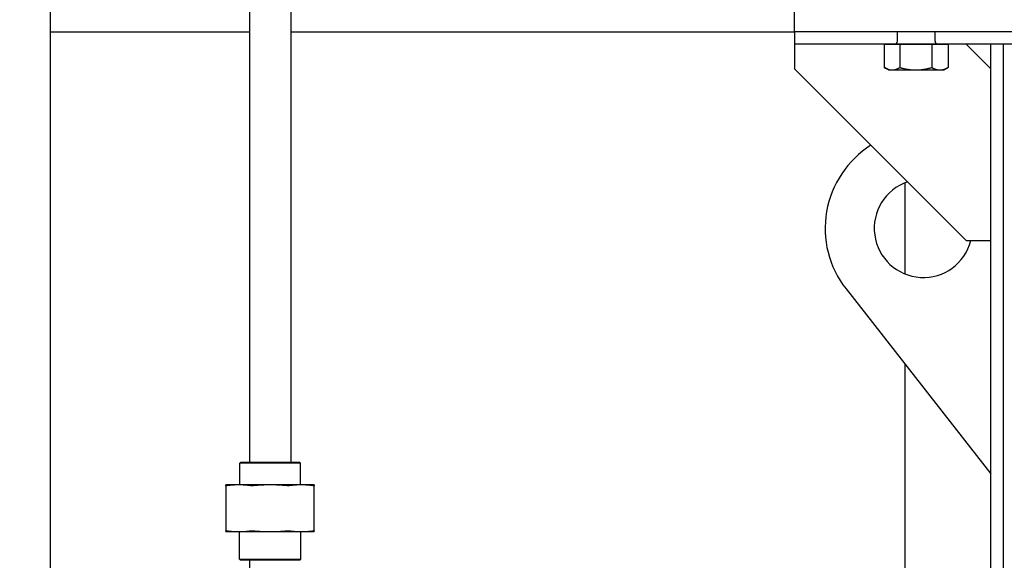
# Model space of a CAD drawing. Header units: inches. Extents: x 24 to 1128, y -69 to 748.
# Tile 78 of 256: x 132 to 152, y 240 to 251. Entities that reach past the tile are written whole.
import ezdxf

# ---------------------------------------------------------------- set-up
doc = ezdxf.new("R2010")
doc.units = ezdxf.units.IN
doc.header["$LTSCALE"] = 32
doc.header["$MEASUREMENT"] = 0
doc.layers.add('Dimension (ANSI)', color=7, linetype='Continuous', lineweight=25)
doc.layers.add('Visible (ANSI)', color=7, linetype='Continuous', lineweight=30)
doc.styles.add('Note Text (ANSI)', font='tahoma.ttf')
doc.dimstyles.new('SB Fraction-16 (ANSI)', dxfattribs={"dimscale": 32, "dimtxt": 0.125, "dimasz": 0.098425, "dimexe": 0.125, "dimexo": 0.0625, "dimgap": 0.031496, "dimtad": 0, "dimtih": 1, "dimtoh": 1, "dimdec": 4, "dimrnd": 1e-08, "dimzin": 0, "dimdsep": 46, "dimlunit": 5, "dimtxsty": 'Note Text (ANSI)', "dimcen": 0.09, "dimdle": 0.393701, "dimclrd": 256, "dimclre": 256, "dimclrt": 256, "dimadec": 0, "dimazin": 3, "dimtfac": 0.96, "dimtofl": 0, "dimtmove": 0, "dimatfit": 3, "dimfxl": 1, "dimfrac": 2, "dimtolj": 1, "dimtzin": 12, "dimlwd": -1, "dimlwe": -1, "dimarcsym": 0})

# ---------------------------------------------------------------- blocks, each defined once
blk = doc.blocks.new('*D15')
at = {"layer": 'Defpoints', "color": 0, "transparency": 16777216}
for p in [(152.29, 475.484), (60.957, 155.772), (120.165, 155.772)]:
    blk.add_point(p, dxfattribs=at)
at = {"layer": 'Dimension (ANSI)', "transparency": 16777216}
for p, q in [((150.29, 475.484), (56.957, 475.484)), ((60.957, 472.334), (60.957, 338.161)), ((60.957, 158.922), (60.957, 331.095)), ((118.165, 155.772), (56.957, 155.772))]:
    blk.add_line(p, q, dxfattribs=at)
for points in [[(60.432, 472.334), (61.482, 472.334), (60.957, 475.484)], [(60.432, 158.922), (61.482, 158.922), (60.957, 155.772)]]:
    blk.add_solid(points, dxfattribs=at)
at = {"layer": 'Dimension (ANSI)', "transparency": 16777216, "insert": (48.754, 337.153), "char_height": 4, "attachment_point": 1, "style": 'Note Text (ANSI)'}
blk.add_mtext('\\A1;319 11/16', dxfattribs=at)

msp = doc.modelspace()

# ---------------------------------------------------------------- linework, layer by layer
at = {"layer": 'Visible (ANSI)'}
for p, q in [((132.51111, 280.39452), (132.51111, 224.0542)), ((136.56611, 273.37105), (136.56611, 241.7867)), ((137.40611, 271.91613), (137.40611, 241.7867)), ((147.66537, 250.54617), (147.66537, 251.04617)), ((132.51111, 250.54617), (136.56611, 250.54617)), ((137.40611, 250.54617), (147.66537, 250.54617)), ((147.66537, 250.54617), (147.66537, 250.29617)), ((152.66537, 250.54617), (147.66537, 250.54617)), ((150.52887, 250.54617), (149.76087, 250.54617)), ((149.76087, 250.35617), (149.76087, 250.54617)), ((149.76087, 250.54617), (149.76087, 250.54617)), ((150.52887, 250.35617), (150.52887, 250.54617)), ((150.52887, 250.54617), (150.52887, 250.54617)), ((149.58237, 250.29617), (147.66537, 250.29617)), ((147.66537, 250.29617), (147.66537, 249.79617)), ((149.49542, 250.29617), (149.49542, 249.82241)), ((149.49542, 250.29617), (149.65378, 250.29617)), ((150.70737, 250.29617), (149.58237, 250.29617)), ((149.58237, 250.29617), (149.58237, 250.29617)), ((149.65378, 250.29617), (149.81215, 250.29617)), ((149.81215, 250.29617), (150.13688, 250.29617)), ((149.81215, 250.29617), (149.81215, 249.82241)), ((150.13688, 250.29617), (150.4616, 250.29617)), ((150.4616, 250.29617), (150.62796, 250.29617)), ((150.4616, 250.29617), (150.4616, 249.82241)), ((150.62796, 250.29617), (150.79432, 250.29617)), ((152.66537, 250.29617), (150.70737, 250.29617)), ((150.70737, 250.29617), (150.70737, 250.29617)), ((150.79432, 250.29617), (150.79432, 249.82241)), ((151.16537, 250.29617), (151.66537, 249.79617)), ((151.66537, 195.93367), (151.66537, 250.29617)), ((151.91537, 250.29617), (151.91537, 195.93367)), ((147.66537, 249.79617), (151.16537, 246.29617)), ((149.58237, 249.77217), (149.50057, 249.81939)), ((149.58237, 249.77217), (149.65378, 249.77217)), ((149.65378, 249.77217), (150.13688, 249.77217)), ((150.13688, 249.77217), (150.62796, 249.77217)), ((150.62796, 249.77217), (150.70737, 249.77217)), ((150.70737, 249.77217), (150.78917, 249.81939)), ((149.91537, 247.47319), (149.91537, 245.61914)), ((151.16537, 246.29617), (151.66537, 246.29617)), ((148.71569, 245.31313), (151.66537, 241.54617)), ((149.91537, 243.78105), (149.91537, 224.39492)), ((136.38819, 241.7867), (136.36736, 241.76587)), ((137.60486, 241.76587), (136.36736, 241.76587)), ((136.36736, 241.3227), (136.36736, 241.76587)), ((136.38819, 241.7867), (137.58403, 241.7867)), ((137.58403, 241.7867), (137.60486, 241.76587)), ((137.60486, 241.3227), (137.60486, 241.76587)), ((136.34971, 241.3227), (136.08611, 241.3227)), ((136.08611, 241.30782), (136.08611, 240.38508)), ((136.98611, 241.3227), (136.34971, 241.3227)), ((137.6225, 241.3227), (136.98611, 241.3227)), ((137.88611, 241.3227), (137.6225, 241.3227)), ((137.88611, 240.38508), (137.88611, 241.30782)), ((136.08611, 240.3702), (136.34971, 240.3702)), ((136.34971, 240.3702), (136.98611, 240.3702)), ((136.36111, 239.80753), (136.36111, 240.3702)), ((136.98611, 240.3702), (137.6225, 240.3702)), ((137.61111, 239.80753), (137.61111, 240.3702)), ((137.6225, 240.3702), (137.88611, 240.3702)), ((136.36111, 239.80753), (137.61111, 239.80753)), ((136.38194, 239.7867), (136.36111, 239.80753)), ((137.59028, 239.7867), (136.38194, 239.7867)), ((136.56611, 239.7867), (136.56611, 237.5417)), ((137.59028, 239.7867), (137.61111, 239.80753))]:
    msp.add_line(p, q, dxfattribs=at)
for centre, radius, start, end in [((149.70087, 250.35617), 0.06, 270, 0), ((150.58887, 250.35617), 0.06, 180, 270), ((150.29037, 246.54617), 2, 122.233937, 218.062347), ((150.29037, 246.54617), 1, 108.772163, 345.522488)]:
    msp.add_arc(centre, radius, start, end, dxfattribs=at)
for points, weights in [([(149.49542, 249.82241), (149.58028, 249.77217), (149.65378, 249.77217)], [1, 1.0379548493, 1]), ([(149.65378, 249.77217), (149.72728, 249.77217), (149.81215, 249.82241)], [1, 1.0379548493, 1]), ([(149.81215, 249.82241), (149.98617, 249.77217), (150.13688, 249.77217)], [1, 1.0379548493, 1]), ([(150.13688, 249.77217), (150.28758, 249.77217), (150.4616, 249.82241)], [1, 1.0379548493, 1]), ([(150.4616, 249.82241), (150.55076, 249.77217), (150.62796, 249.77217)], [1, 1.0379548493, 1]), ([(150.62796, 249.77217), (150.70517, 249.77217), (150.79432, 249.82241)], [1, 1.0379548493, 1]), ([(150.79432, 249.82241), (150.79174, 249.82087), (150.78917, 249.81939)], [1, 1.00111611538, 1.00216658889]), ([(136.08611, 241.30782), (136.08611, 241.3227), (136.08611, 241.3227)], [1.06851824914, 1.04951712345, 1]), ([(136.34971, 241.3227), (136.23961, 241.3227), (136.12272, 241.30782)], [1, 1.04951712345, 1.06851824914]), ([(136.5767, 241.30782), (136.45981, 241.3227), (136.34971, 241.3227)], [1.06851824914, 1.04951712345, 1]), ([(136.98611, 241.3227), (136.8304, 241.3227), (136.66509, 241.30782)], [1, 1.04951712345, 1.06851824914]), ([(137.30712, 241.30782), (137.14181, 241.3227), (136.98611, 241.3227)], [1.06851824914, 1.04951712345, 1]), ([(137.6225, 241.3227), (137.51241, 241.3227), (137.39551, 241.30782)], [1, 1.04951712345, 1.06851824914]), ([(137.8495, 241.30782), (137.7326, 241.3227), (137.6225, 241.3227)], [1.06851824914, 1.04951712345, 1]), ([(137.88611, 241.3227), (137.88611, 241.3227), (137.88611, 241.30782)], [1, 1.04951712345, 1.06851824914]), ([(136.08611, 240.3702), (136.08611, 240.3702), (136.08611, 240.38508)], [1, 1.04951712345, 1.06851824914]), ([(136.12272, 240.38508), (136.23961, 240.3702), (136.34971, 240.3702)], [1.06851824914, 1.04951712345, 1]), ([(136.34971, 240.3702), (136.45981, 240.3702), (136.5767, 240.38508)], [1, 1.04951712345, 1.06851824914]), ([(136.66509, 240.38508), (136.8304, 240.3702), (136.98611, 240.3702)], [1.06851824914, 1.04951712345, 1]), ([(136.98611, 240.3702), (137.14181, 240.3702), (137.30712, 240.38508)], [1, 1.04951712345, 1.06851824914]), ([(137.39551, 240.38508), (137.51241, 240.3702), (137.6225, 240.3702)], [1.06851824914, 1.04951712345, 1]), ([(137.6225, 240.3702), (137.7326, 240.3702), (137.8495, 240.38508)], [1, 1.04951712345, 1.06851824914]), ([(137.88611, 240.38508), (137.88611, 240.3702), (137.88611, 240.3702)], [1.06851824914, 1.04951712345, 1])]:
    msp.add_rational_spline(points, weights, degree=2, dxfattribs=at)
for points, knots in [([(136.12272, 241.30782), (136.11098, 241.30633), (136.10168, 241.30559), (136.08956, 241.30559), (136.08611, 241.30633), (136.08611, 241.30782)], [0.414702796, 0.414702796, 0.414702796, 0.414702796, 0.535378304, 0.535378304, 0.656053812, 0.656053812, 0.656053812, 0.656053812]), ([(136.66509, 241.30782), (136.64849, 241.30633), (136.63189, 241.30559), (136.60263, 241.30559), (136.58844, 241.30633), (136.5767, 241.30782)], [0.414702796, 0.414702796, 0.414702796, 0.414702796, 0.535378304, 0.535378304, 0.656053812, 0.656053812, 0.656053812, 0.656053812]), ([(137.39551, 241.30782), (137.38377, 241.30633), (137.36959, 241.30559), (137.34033, 241.30559), (137.32373, 241.30633), (137.30712, 241.30782)], [1.292675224, 1.292675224, 1.292675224, 1.292675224, 1.413350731, 1.413350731, 1.534026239, 1.534026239, 1.534026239, 1.534026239]), ([(137.88611, 241.30782), (137.88611, 241.30633), (137.88265, 241.30559), (137.87053, 241.30559), (137.86124, 241.30633), (137.8495, 241.30782)], [0.414702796, 0.414702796, 0.414702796, 0.414702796, 0.535378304, 0.535378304, 0.656053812, 0.656053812, 0.656053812, 0.656053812]), ([(136.08611, 240.38508), (136.08611, 240.38658), (136.08956, 240.38731), (136.10168, 240.38731), (136.11098, 240.38658), (136.12272, 240.38508)], [1.292675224, 1.292675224, 1.292675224, 1.292675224, 1.413350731, 1.413350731, 1.534026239, 1.534026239, 1.534026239, 1.534026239]), ([(136.5767, 240.38508), (136.58844, 240.38658), (136.60263, 240.38731), (136.63189, 240.38731), (136.64849, 240.38658), (136.66509, 240.38508)], [1.292675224, 1.292675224, 1.292675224, 1.292675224, 1.413350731, 1.413350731, 1.534026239, 1.534026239, 1.534026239, 1.534026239]), ([(137.30712, 240.38508), (137.32373, 240.38658), (137.34033, 240.38731), (137.36959, 240.38731), (137.38377, 240.38658), (137.39551, 240.38508)], [0.414702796, 0.414702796, 0.414702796, 0.414702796, 0.535378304, 0.535378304, 0.656053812, 0.656053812, 0.656053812, 0.656053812]), ([(137.8495, 240.38508), (137.86124, 240.38658), (137.87053, 240.38731), (137.88265, 240.38731), (137.88611, 240.38658), (137.88611, 240.38508)], [1.292675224, 1.292675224, 1.292675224, 1.292675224, 1.413350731, 1.413350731, 1.534026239, 1.534026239, 1.534026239, 1.534026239])]:
    msp.add_open_spline(points, degree=3, knots=knots, dxfattribs=at)

# ---------------------------------------------------------------- dimensions: what is measured, and where the dimension line sits
at = {"layer": 'Dimension (ANSI)'}
dim = msp.add_linear_dim(base=(60.95681, 155.77197), p1=(152.29037, 475.48367), p2=(120.16537, 155.77197), angle=270, dimstyle='SB Fraction-16 (ANSI)', override={"dimgap": 0.031496, "dimdec": 4, "dimtol": 0, "dimlim": 0, "dimtp": 0, "dimtm": 0, "dimtdec": 2, "dimatfit": 1}, dxfattribs=at)
dim.commit()
dim.dimension.update_dxf_attribs({"geometry": '*D15', "text_midpoint": (60.95681, 334.62782), "dimtype": 160})

doc.saveas('drawing.dxf')
